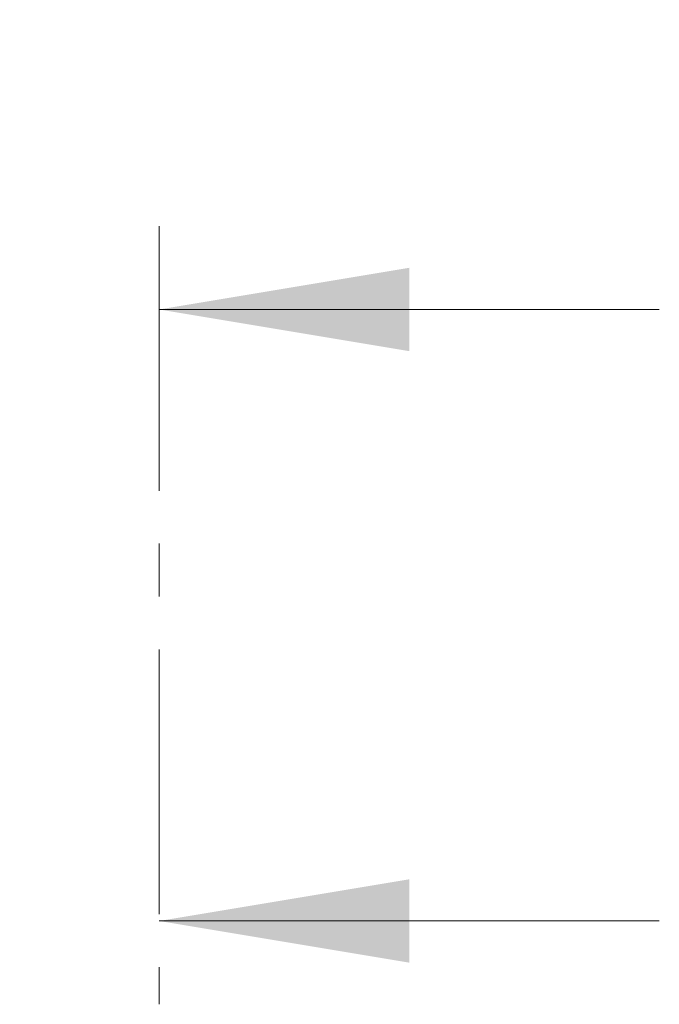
# Model space of a CAD drawing. Header units: millimetres. Extents: x 0 to 8410, y 0 to 5940.
# Tile 201 of 256: x 6614 to 6768, y 3057 to 3293. Entities that reach past the tile are written whole.
import ezdxf

# ---------------------------------------------------------------- set-up
doc = ezdxf.new("R2010")
doc.units = ezdxf.units.MM
doc.header["$LTSCALE"] = 10
doc.linetypes.add('CENTER', pattern=[10.16, 6.35, -1.27, 1.27, -1.27])
doc.styles.add('SLDTEXTSTYLE0', font='TXT', dxfattribs={"width": 0.605})
doc.dimstyles.new('SLDDIMSTYLE2', dxfattribs={"dimtxt": 50, "dimasz": 50, "dimexe": 0, "dimexo": 0.0625, "dimgap": 12.5, "dimtad": 1, "dimtoh": 1, "dimdec": 1, "dimrnd": 1e-09, "dimzin": 12, "dimdsep": 46, "dimtxsty": 'SLDTEXTSTYLE0', "dimsah": 1, "dimcen": 0.09, "dimadec": 0, "dimazin": 0, "dimtfac": 1, "dimtofl": 0, "dimtmove": 0, "dimatfit": 3, "dimfxl": 0, "dimfrac": 2, "dimtolj": 1, "dimtzin": 12, "dimarcsym": 0})

# ---------------------------------------------------------------- blocks, each defined once
blk = doc.blocks.new('*D31')
at = {"color": 7, "linetype": 'Continuous', "lineweight": 0}
for p, q in [((6525.14, 3148.04), (6525.14, 3462.48)), ((6610.14, 3179.54), (6610.14, 3462.48)), ((6525.14, 3447.48), (6425.14, 3447.48)), ((6525.14, 3447.48), (6610.14, 3447.48)), ((6610.14, 3447.48), (6763.35, 3447.48))]:
    blk.add_line(p, q, dxfattribs=at)
for points in [[(6525.14, 3447.48), (6475.14, 3454.98), (6475.14, 3439.98)], [(6610.14, 3447.48), (6660.14, 3439.98), (6660.14, 3454.98)]]:
    blk.add_solid(points, dxfattribs=at)
at = {"color": 7, "linetype": 'Continuous', "lineweight": 0, "insert": (6671.09, 3511.93), "char_height": 50, "attachment_point": 1, "style": 'SLDTEXTSTYLE0'}
blk.add_mtext('85', dxfattribs=at)

msp = doc.modelspace()

# ---------------------------------------------------------------- linework, layer by layer
at = {"color": 7, "linetype": 'CENTER', "lineweight": 0}
msp.add_line((6647.932949, 3243.387114), (6647.932949, 3056.636339), dxfattribs=at)
at = {"color": 7, "linetype": 'Continuous', "lineweight": 0}
for p, q in [((6767.932949, 3223.387114), (6647.932949, 3223.387114)), ((6767.932949, 3076.636339), (6647.932949, 3076.636339))]:
    msp.add_line(p, q, dxfattribs=at)
for points in [[(6647.932949, 3223.387114), (6707.932949, 3213.387114), (6707.932949, 3233.387114)], [(6647.932949, 3076.636339), (6707.932949, 3066.636339), (6707.932949, 3086.636339)]]:
    msp.add_solid(points, dxfattribs=at)

# ---------------------------------------------------------------- dimensions: what is measured, and where the dimension line sits
dim = msp.add_linear_dim(base=(6610.140959, 3447.476603), p1=(6525.140959, 3148.044765), p2=(6610.140959, 3179.544765), dimstyle='SLDDIMSTYLE2', dxfattribs=at)
dim.commit()
dim.dimension.update_dxf_attribs({"geometry": '*D31', "text_midpoint": (6709.281881, 3447.476603), "dimtype": 160})

doc.saveas('drawing.dxf')
